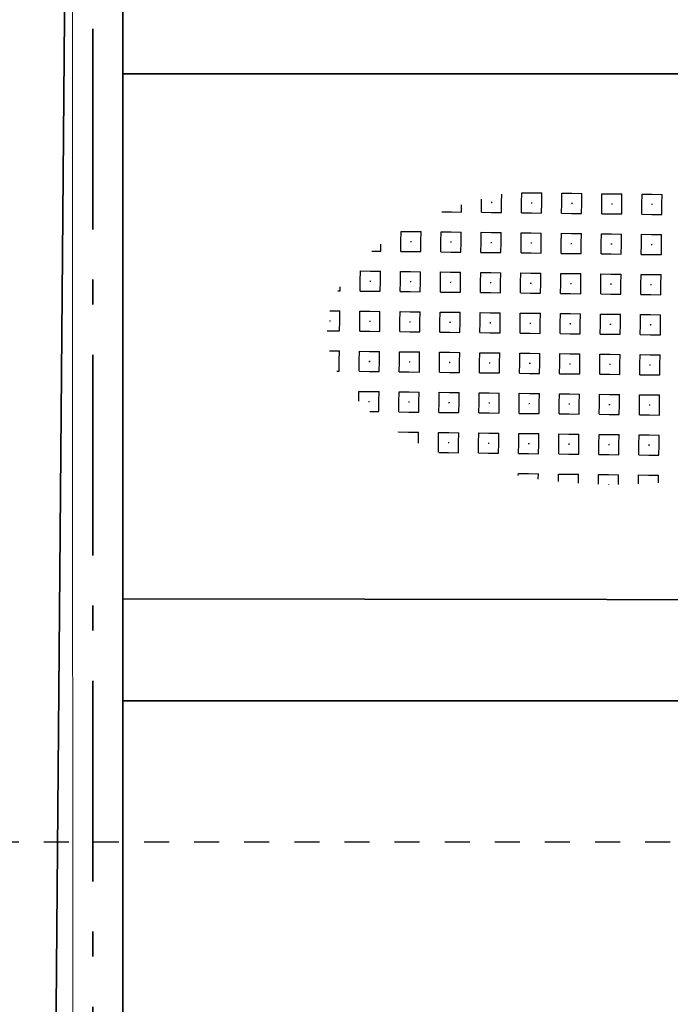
# Model space of a CAD drawing. Header units: metres. Extents: x 133 to 690, y 59 to 257.
# Tile 70 of 84: x 609.46 to 612.05, y 115.4 to 119.33. Entities that reach past the tile are written whole.
import ezdxf
from ezdxf.enums import TextEntityAlignment as Align

# ---------------------------------------------------------------- set-up
doc = ezdxf.new("R2010")
doc.units = ezdxf.units.M
doc.header["$LTSCALE"] = 0.05
doc.linetypes.add('VH-OPSLUITBAND_120X250', pattern=[26, 16, -4, 2, -4])
doc.linetypes.add('XX-DASHED', pattern=[2, 1, -1])
for name, color, linetype, lineweight in [('N-WE-GR-HAAG-G', 253, 'GR-HAAG1', 9), ('N-WE-IE-TERREINAFSCHEIDING_KUNSTMATIG_RASTERHEKWERK-G', 4, 'IE-TERREINAFSCHEIDING-KUNSTMATIG-OPEN', 35), ('N-WE-VH-KANTOPSLUITING_OPSLUITBAND_120X250-G', 150, 'VH-OPSLUITBAND_120X250', 35), ('N-WE-VH-KANTOPSLUITING_VOORKANTBAND_OB_120x250-G', 3, 'Continuous', 35), ('N-WE-VH-VERHARDING_GRASPLAAT-G', 70, 'Continuous', 35), ('N-WE-VH-VERHARDING_TEGEL_GRAS-S', 252, 'Continuous', 25), ('N-WE-VH-VERHARDING_TEGEL_GRAS_VAKMARKERING-G', 252, 'Continuous', 35), ('N-XX-AL-VERWIJZING-G', 7, 'Continuous', 13)]:
    doc.layers.add(name, color=color, linetype=linetype, lineweight=lineweight)
doc.styles.add('NLCS-ISO', font='NLCS-ISO.ttf')
doc.styles.add('ROMANS', font='romans.shx')
doc.linetypes.add('GR-HAAG1', pattern='A,6,[176,NLCS.SHX,S=0.125,R=0,X=0,Y=0],-2', length=8)
doc.linetypes.add('IE-TERREINAFSCHEIDING-KUNSTMATIG-OPEN', pattern='A,7,-1.5,[67,NLCS.SHX,S=0.75,R=0,X=0,Y=0],-1.5', length=10)

# ---------------------------------------------------------------- blocks, each defined once
blk = doc.blocks.new('SVH-GRASTEGEL_STIP-SO')
for p, q in [((-1.844, 2.624), (-1.844, 2.787)), ((-1.444, 2.824), (-1.244, 2.824)), ((-1.444, 2.624), (-1.444, 2.824)), ((-1.244, 2.824), (-1.044, 2.824)), ((-1.044, 2.624), (-1.044, 2.824)), ((-0.644, 2.824), (-0.444, 2.824)), ((-0.644, 2.624), (-0.644, 2.824)), ((-0.444, 2.824), (-0.244, 2.824)), ((-0.244, 2.624), (-0.244, 2.824)), ((0.156, 2.824), (0.356, 2.824)), ((0.156, 2.624), (0.156, 2.824)), ((0.356, 2.824), (0.556, 2.824)), ((0.556, 2.624), (0.556, 2.824)), ((0.956, 2.824), (1.156, 2.824)), ((0.956, 2.624), (0.956, 2.824)), ((1.156, 2.824), (1.356, 2.824)), ((1.356, 2.624), (1.356, 2.824)), ((-2.644, 2.424), (-2.644, 2.565)), ((-2.244, 2.624), (-2.244, 2.688)), ((-2.244, 2.424), (-2.244, 2.624)), ((-2.052, 2.624), (-2.044, 2.624)), ((-2.052, 2.624), (-2.044, 2.624)), ((-2.044, 2.632), (-2.044, 2.624)), ((-2.044, 2.632), (-2.044, 2.624)), ((-2.044, 2.624), (-2.044, 2.617)), ((-2.044, 2.624), (-2.037, 2.624)), ((-2.044, 2.624), (-2.044, 2.617)), ((-2.044, 2.624), (-2.037, 2.624)), ((-1.844, 2.424), (-1.844, 2.624)), ((-1.444, 2.424), (-1.444, 2.624)), ((-1.252, 2.624), (-1.244, 2.624)), ((-1.252, 2.624), (-1.244, 2.624)), ((-1.244, 2.632), (-1.244, 2.624)), ((-1.244, 2.632), (-1.244, 2.624)), ((-1.244, 2.624), (-1.244, 2.617)), ((-1.244, 2.624), (-1.237, 2.624)), ((-1.244, 2.624), (-1.244, 2.617)), ((-1.244, 2.624), (-1.237, 2.624)), ((-1.044, 2.424), (-1.044, 2.624)), ((-0.644, 2.424), (-0.644, 2.624)), ((-0.452, 2.624), (-0.444, 2.624)), ((-0.452, 2.624), (-0.444, 2.624)), ((-0.444, 2.632), (-0.444, 2.624)), ((-0.444, 2.632), (-0.444, 2.624)), ((-0.444, 2.624), (-0.444, 2.617)), ((-0.444, 2.624), (-0.437, 2.624)), ((-0.444, 2.624), (-0.444, 2.617)), ((-0.444, 2.624), (-0.437, 2.624)), ((-0.244, 2.424), (-0.244, 2.624)), ((0.156, 2.424), (0.156, 2.624)), ((0.348, 2.624), (0.356, 2.624)), ((0.348, 2.624), (0.356, 2.624)), ((0.356, 2.632), (0.356, 2.624)), ((0.356, 2.632), (0.356, 2.624)), ((0.356, 2.624), (0.356, 2.617)), ((0.356, 2.624), (0.363, 2.624)), ((0.356, 2.624), (0.356, 2.617)), ((0.356, 2.624), (0.363, 2.624)), ((0.556, 2.424), (0.556, 2.624)), ((0.956, 2.424), (0.956, 2.624)), ((1.148, 2.624), (1.156, 2.624)), ((1.148, 2.624), (1.156, 2.624)), ((1.156, 2.632), (1.156, 2.624)), ((1.156, 2.632), (1.156, 2.624)), ((1.156, 2.624), (1.156, 2.617)), ((1.156, 2.624), (1.163, 2.624)), ((1.156, 2.624), (1.156, 2.617)), ((1.156, 2.624), (1.163, 2.624)), ((1.356, 2.424), (1.356, 2.624)), ((-3.033, 2.424), (-2.844, 2.424)), ((-2.844, 2.424), (-2.644, 2.424)), ((-2.244, 2.424), (-2.044, 2.424)), ((-2.044, 2.424), (-1.844, 2.424)), ((-1.444, 2.424), (-1.244, 2.424)), ((-1.244, 2.424), (-1.044, 2.424)), ((-0.644, 2.424), (-0.444, 2.424)), ((-0.444, 2.424), (-0.244, 2.424)), ((0.156, 2.424), (0.356, 2.424)), ((0.356, 2.424), (0.556, 2.424)), ((0.956, 2.424), (1.156, 2.424)), ((1.156, 2.424), (1.356, 2.424)), ((-3.844, 2.024), (-3.644, 2.024)), ((-3.844, 1.824), (-3.844, 2.024)), ((-3.644, 2.024), (-3.444, 2.024)), ((-3.444, 1.824), (-3.444, 2.024)), ((-3.044, 2.024), (-2.844, 2.024)), ((-3.044, 1.824), (-3.044, 2.024)), ((-2.844, 2.024), (-2.644, 2.024)), ((-2.644, 1.824), (-2.644, 2.024)), ((-2.244, 2.024), (-2.044, 2.024)), ((-2.244, 1.824), (-2.244, 2.024)), ((-2.044, 2.024), (-1.844, 2.024)), ((-1.844, 1.824), (-1.844, 2.024)), ((-1.444, 2.024), (-1.244, 2.024)), ((-1.444, 1.824), (-1.444, 2.024)), ((-1.244, 2.024), (-1.044, 2.024)), ((-1.044, 1.824), (-1.044, 2.024)), ((-0.644, 2.024), (-0.444, 2.024)), ((-0.644, 1.824), (-0.644, 2.024)), ((-0.444, 2.024), (-0.244, 2.024)), ((-0.244, 1.824), (-0.244, 2.024)), ((0.156, 2.024), (0.356, 2.024)), ((0.156, 1.824), (0.156, 2.024)), ((0.356, 2.024), (0.556, 2.024)), ((0.556, 1.824), (0.556, 2.024)), ((0.956, 2.024), (1.156, 2.024)), ((0.956, 1.824), (0.956, 2.024)), ((1.156, 2.024), (1.356, 2.024)), ((1.356, 1.824), (1.356, 2.024)), ((-3.844, 1.624), (-3.844, 1.824)), ((-3.652, 1.824), (-3.644, 1.824)), ((-3.652, 1.824), (-3.644, 1.824)), ((-3.644, 1.832), (-3.644, 1.824)), ((-3.644, 1.832), (-3.644, 1.824)), ((-3.644, 1.824), (-3.644, 1.817)), ((-3.644, 1.824), (-3.637, 1.824)), ((-3.644, 1.824), (-3.644, 1.817)), ((-3.644, 1.824), (-3.637, 1.824)), ((-3.444, 1.624), (-3.444, 1.824)), ((-3.044, 1.624), (-3.044, 1.824)), ((-2.852, 1.824), (-2.844, 1.824)), ((-2.852, 1.824), (-2.844, 1.824)), ((-2.844, 1.832), (-2.844, 1.824)), ((-2.844, 1.832), (-2.844, 1.824)), ((-2.844, 1.824), (-2.844, 1.817)), ((-2.844, 1.824), (-2.837, 1.824)), ((-2.844, 1.824), (-2.844, 1.817)), ((-2.844, 1.824), (-2.837, 1.824)), ((-2.644, 1.624), (-2.644, 1.824)), ((-2.244, 1.624), (-2.244, 1.824)), ((-2.052, 1.824), (-2.044, 1.824)), ((-2.052, 1.824), (-2.044, 1.824)), ((-2.044, 1.832), (-2.044, 1.824)), ((-2.044, 1.832), (-2.044, 1.824)), ((-2.044, 1.824), (-2.044, 1.817)), ((-2.044, 1.824), (-2.037, 1.824)), ((-2.044, 1.824), (-2.044, 1.817)), ((-2.044, 1.824), (-2.037, 1.824)), ((-1.844, 1.624), (-1.844, 1.824)), ((-1.444, 1.624), (-1.444, 1.824)), ((-1.252, 1.824), (-1.244, 1.824)), ((-1.252, 1.824), (-1.244, 1.824)), ((-1.244, 1.832), (-1.244, 1.824)), ((-1.244, 1.832), (-1.244, 1.824)), ((-1.244, 1.824), (-1.244, 1.817)), ((-1.244, 1.824), (-1.237, 1.824)), ((-1.244, 1.824), (-1.244, 1.817)), ((-1.244, 1.824), (-1.237, 1.824)), ((-1.044, 1.624), (-1.044, 1.824)), ((-0.644, 1.624), (-0.644, 1.824)), ((-0.452, 1.824), (-0.444, 1.824)), ((-0.452, 1.824), (-0.444, 1.824)), ((-0.444, 1.832), (-0.444, 1.824)), ((-0.444, 1.832), (-0.444, 1.824)), ((-0.444, 1.824), (-0.444, 1.817)), ((-0.444, 1.824), (-0.437, 1.824)), ((-0.444, 1.824), (-0.444, 1.817)), ((-0.444, 1.824), (-0.437, 1.824)), ((-0.244, 1.624), (-0.244, 1.824)), ((0.156, 1.624), (0.156, 1.824)), ((0.348, 1.824), (0.356, 1.824)), ((0.348, 1.824), (0.356, 1.824)), ((0.356, 1.832), (0.356, 1.824)), ((0.356, 1.832), (0.356, 1.824)), ((0.356, 1.824), (0.356, 1.817)), ((0.356, 1.824), (0.363, 1.824)), ((0.356, 1.824), (0.356, 1.817)), ((0.356, 1.824), (0.363, 1.824)), ((0.556, 1.624), (0.556, 1.824)), ((0.956, 1.624), (0.956, 1.824)), ((1.148, 1.824), (1.156, 1.824)), ((1.148, 1.824), (1.156, 1.824)), ((1.156, 1.832), (1.156, 1.824)), ((1.156, 1.832), (1.156, 1.824)), ((1.156, 1.824), (1.156, 1.817)), ((1.156, 1.824), (1.163, 1.824)), ((1.156, 1.824), (1.156, 1.817)), ((1.156, 1.824), (1.163, 1.824)), ((1.356, 1.624), (1.356, 1.824)), ((-4.423, 1.624), (-4.244, 1.624)), ((-4.244, 1.624), (-4.244, 1.766)), ((-3.844, 1.624), (-3.644, 1.624)), ((-3.644, 1.624), (-3.444, 1.624)), ((-3.044, 1.624), (-2.844, 1.624)), ((-2.844, 1.624), (-2.644, 1.624)), ((-2.244, 1.624), (-2.044, 1.624)), ((-2.044, 1.624), (-1.844, 1.624)), ((-1.444, 1.624), (-1.244, 1.624)), ((-1.244, 1.624), (-1.044, 1.624)), ((-0.644, 1.624), (-0.444, 1.624)), ((-0.444, 1.624), (-0.244, 1.624)), ((0.156, 1.624), (0.356, 1.624)), ((0.356, 1.624), (0.556, 1.624)), ((0.956, 1.624), (1.156, 1.624)), ((1.156, 1.624), (1.356, 1.624)), ((-4.644, 1.224), (-4.444, 1.224)), ((-4.644, 1.024), (-4.644, 1.224)), ((-4.444, 1.224), (-4.244, 1.224)), ((-4.244, 1.024), (-4.244, 1.224)), ((-3.844, 1.224), (-3.644, 1.224)), ((-3.844, 1.024), (-3.844, 1.224)), ((-3.644, 1.224), (-3.444, 1.224)), ((-3.444, 1.024), (-3.444, 1.224)), ((-3.044, 1.224), (-2.844, 1.224)), ((-3.044, 1.024), (-3.044, 1.224)), ((-2.844, 1.224), (-2.644, 1.224)), ((-2.644, 1.024), (-2.644, 1.224)), ((-2.244, 1.224), (-2.044, 1.224)), ((-2.244, 1.024), (-2.244, 1.224)), ((-2.044, 1.224), (-1.844, 1.224)), ((-1.844, 1.024), (-1.844, 1.224)), ((-1.444, 1.224), (-1.244, 1.224)), ((-1.444, 1.024), (-1.444, 1.224)), ((-1.244, 1.224), (-1.044, 1.224)), ((-1.044, 1.024), (-1.044, 1.224)), ((-0.644, 1.224), (-0.444, 1.224)), ((-0.644, 1.024), (-0.644, 1.224)), ((-0.444, 1.224), (-0.244, 1.224)), ((-0.244, 1.024), (-0.244, 1.224)), ((0.156, 1.224), (0.356, 1.224)), ((0.156, 1.024), (0.156, 1.224)), ((0.356, 1.224), (0.556, 1.224)), ((0.556, 1.024), (0.556, 1.224)), ((0.956, 1.224), (1.156, 1.224)), ((0.956, 1.024), (0.956, 1.224)), ((1.156, 1.224), (1.356, 1.224)), ((1.356, 1.024), (1.356, 1.224)), ((-4.644, 0.824), (-4.644, 1.024)), ((-4.452, 1.024), (-4.444, 1.024)), ((-4.452, 1.024), (-4.444, 1.024)), ((-4.444, 1.032), (-4.444, 1.024)), ((-4.444, 1.032), (-4.444, 1.024)), ((-4.444, 1.024), (-4.444, 1.017)), ((-4.444, 1.024), (-4.437, 1.024)), ((-4.444, 1.024), (-4.444, 1.017)), ((-4.444, 1.024), (-4.437, 1.024)), ((-4.244, 0.824), (-4.244, 1.024)), ((-3.844, 0.824), (-3.844, 1.024)), ((-3.652, 1.024), (-3.644, 1.024)), ((-3.652, 1.024), (-3.644, 1.024)), ((-3.644, 1.032), (-3.644, 1.024)), ((-3.644, 1.032), (-3.644, 1.024)), ((-3.644, 1.024), (-3.644, 1.017)), ((-3.644, 1.024), (-3.637, 1.024)), ((-3.644, 1.024), (-3.644, 1.017)), ((-3.644, 1.024), (-3.637, 1.024)), ((-3.444, 0.824), (-3.444, 1.024)), ((-3.044, 0.824), (-3.044, 1.024)), ((-2.852, 1.024), (-2.844, 1.024)), ((-2.852, 1.024), (-2.844, 1.024)), ((-2.844, 1.032), (-2.844, 1.024)), ((-2.844, 1.032), (-2.844, 1.024)), ((-2.844, 1.024), (-2.844, 1.017)), ((-2.844, 1.024), (-2.837, 1.024)), ((-2.844, 1.024), (-2.844, 1.017)), ((-2.844, 1.024), (-2.837, 1.024)), ((-2.644, 0.824), (-2.644, 1.024)), ((-2.244, 0.824), (-2.244, 1.024)), ((-2.052, 1.024), (-2.044, 1.024)), ((-2.052, 1.024), (-2.044, 1.024)), ((-2.044, 1.032), (-2.044, 1.024)), ((-2.044, 1.032), (-2.044, 1.024)), ((-2.044, 1.024), (-2.044, 1.017)), ((-2.044, 1.024), (-2.037, 1.024)), ((-2.044, 1.024), (-2.044, 1.017)), ((-2.044, 1.024), (-2.037, 1.024)), ((-1.844, 0.824), (-1.844, 1.024)), ((-1.444, 0.824), (-1.444, 1.024)), ((-1.252, 1.024), (-1.244, 1.024)), ((-1.252, 1.024), (-1.244, 1.024)), ((-1.244, 1.032), (-1.244, 1.024)), ((-1.244, 1.032), (-1.244, 1.024)), ((-1.244, 1.024), (-1.244, 1.017)), ((-1.244, 1.024), (-1.237, 1.024)), ((-1.244, 1.024), (-1.244, 1.017)), ((-1.244, 1.024), (-1.237, 1.024)), ((-1.044, 0.824), (-1.044, 1.024)), ((-0.644, 0.824), (-0.644, 1.024)), ((-0.452, 1.024), (-0.444, 1.024)), ((-0.452, 1.024), (-0.444, 1.024)), ((-0.444, 1.032), (-0.444, 1.024)), ((-0.444, 1.032), (-0.444, 1.024)), ((-0.444, 1.024), (-0.444, 1.017)), ((-0.444, 1.024), (-0.437, 1.024)), ((-0.444, 1.024), (-0.444, 1.017)), ((-0.444, 1.024), (-0.437, 1.024)), ((-0.244, 0.824), (-0.244, 1.024)), ((0.156, 0.824), (0.156, 1.024)), ((0.348, 1.024), (0.356, 1.024)), ((0.348, 1.024), (0.356, 1.024)), ((0.356, 1.032), (0.356, 1.024)), ((0.356, 1.032), (0.356, 1.024)), ((0.356, 1.024), (0.356, 1.017)), ((0.356, 1.024), (0.363, 1.024)), ((0.356, 1.024), (0.356, 1.017)), ((0.356, 1.024), (0.363, 1.024)), ((0.556, 0.824), (0.556, 1.024)), ((0.956, 0.824), (0.956, 1.024)), ((1.148, 1.024), (1.156, 1.024)), ((1.148, 1.024), (1.156, 1.024)), ((1.156, 1.032), (1.156, 1.024)), ((1.156, 1.032), (1.156, 1.024)), ((1.156, 1.024), (1.156, 1.017)), ((1.156, 1.024), (1.163, 1.024)), ((1.156, 1.024), (1.156, 1.017)), ((1.156, 1.024), (1.163, 1.024)), ((1.356, 0.824), (1.356, 1.024)), ((-5.089, 0.824), (-5.044, 0.824)), ((-5.044, 0.824), (-5.044, 0.906)), ((-4.644, 0.824), (-4.444, 0.824)), ((-4.444, 0.824), (-4.244, 0.824)), ((-3.844, 0.824), (-3.644, 0.824)), ((-3.644, 0.824), (-3.444, 0.824)), ((-3.044, 0.824), (-2.844, 0.824)), ((-2.844, 0.824), (-2.644, 0.824)), ((-2.244, 0.824), (-2.044, 0.824)), ((-2.044, 0.824), (-1.844, 0.824)), ((-1.444, 0.824), (-1.244, 0.824)), ((-1.244, 0.824), (-1.044, 0.824)), ((-0.644, 0.824), (-0.444, 0.824)), ((-0.444, 0.824), (-0.244, 0.824)), ((0.156, 0.824), (0.356, 0.824)), ((0.356, 0.824), (0.556, 0.824)), ((0.956, 0.824), (1.156, 0.824)), ((1.156, 0.824), (1.356, 0.824)), ((-5.243, 0.424), (-5.044, 0.424)), ((-5.044, 0.224), (-5.044, 0.424)), ((-4.644, 0.424), (-4.444, 0.424)), ((-4.644, 0.224), (-4.644, 0.424)), ((-4.444, 0.424), (-4.244, 0.424)), ((-4.244, 0.224), (-4.244, 0.424)), ((-3.844, 0.424), (-3.644, 0.424)), ((-3.844, 0.224), (-3.844, 0.424)), ((-3.644, 0.424), (-3.444, 0.424)), ((-3.444, 0.224), (-3.444, 0.424)), ((-3.044, 0.424), (-2.844, 0.424)), ((-3.044, 0.224), (-3.044, 0.424)), ((-2.844, 0.424), (-2.644, 0.424)), ((-2.644, 0.224), (-2.644, 0.424)), ((-2.244, 0.424), (-2.044, 0.424)), ((-2.244, 0.224), (-2.244, 0.424)), ((-2.044, 0.424), (-1.844, 0.424)), ((-1.844, 0.224), (-1.844, 0.424)), ((-1.444, 0.424), (-1.244, 0.424)), ((-1.444, 0.224), (-1.444, 0.424)), ((-1.244, 0.424), (-1.044, 0.424)), ((-1.044, 0.224), (-1.044, 0.424)), ((-0.644, 0.424), (-0.444, 0.424)), ((-0.644, 0.224), (-0.644, 0.424)), ((-0.444, 0.424), (-0.244, 0.424)), ((-0.244, 0.224), (-0.244, 0.424)), ((0.156, 0.424), (0.356, 0.424)), ((0.156, 0.224), (0.156, 0.424)), ((0.356, 0.424), (0.556, 0.424)), ((0.556, 0.224), (0.556, 0.424)), ((0.956, 0.424), (1.156, 0.424)), ((0.956, 0.224), (0.956, 0.424)), ((1.156, 0.424), (1.356, 0.424)), ((1.356, 0.224), (1.356, 0.424)), ((-5.252, 0.224), (-5.244, 0.224)), ((-5.252, 0.224), (-5.244, 0.224)), ((-5.244, 0.232), (-5.244, 0.224)), ((-5.244, 0.232), (-5.244, 0.224)), ((-5.244, 0.224), (-5.244, 0.217)), ((-5.244, 0.224), (-5.237, 0.224)), ((-5.244, 0.224), (-5.244, 0.217)), ((-5.244, 0.224), (-5.237, 0.224)), ((-5.044, 0.024), (-5.044, 0.224)), ((-4.644, 0.024), (-4.644, 0.224)), ((-4.452, 0.224), (-4.444, 0.224)), ((-4.452, 0.224), (-4.444, 0.224)), ((-4.444, 0.232), (-4.444, 0.224)), ((-4.444, 0.232), (-4.444, 0.224)), ((-4.444, 0.224), (-4.444, 0.217)), ((-4.444, 0.224), (-4.437, 0.224)), ((-4.444, 0.224), (-4.444, 0.217)), ((-4.444, 0.224), (-4.437, 0.224)), ((-4.244, 0.024), (-4.244, 0.224)), ((-3.844, 0.024), (-3.844, 0.224)), ((-3.652, 0.224), (-3.644, 0.224)), ((-3.652, 0.224), (-3.644, 0.224)), ((-3.644, 0.232), (-3.644, 0.224)), ((-3.644, 0.232), (-3.644, 0.224)), ((-3.644, 0.224), (-3.644, 0.217)), ((-3.644, 0.224), (-3.637, 0.224)), ((-3.644, 0.224), (-3.644, 0.217)), ((-3.644, 0.224), (-3.637, 0.224)), ((-3.444, 0.024), (-3.444, 0.224)), ((-3.044, 0.024), (-3.044, 0.224)), ((-2.852, 0.224), (-2.844, 0.224)), ((-2.852, 0.224), (-2.844, 0.224)), ((-2.844, 0.232), (-2.844, 0.224)), ((-2.844, 0.232), (-2.844, 0.224)), ((-2.844, 0.224), (-2.844, 0.217)), ((-2.844, 0.224), (-2.837, 0.224)), ((-2.844, 0.224), (-2.844, 0.217)), ((-2.844, 0.224), (-2.837, 0.224)), ((-2.644, 0.024), (-2.644, 0.224)), ((-2.244, 0.024), (-2.244, 0.224)), ((-2.052, 0.224), (-2.044, 0.224)), ((-2.052, 0.224), (-2.044, 0.224)), ((-2.044, 0.232), (-2.044, 0.224)), ((-2.044, 0.232), (-2.044, 0.224)), ((-2.044, 0.224), (-2.044, 0.217)), ((-2.044, 0.224), (-2.037, 0.224)), ((-2.044, 0.224), (-2.044, 0.217)), ((-2.044, 0.224), (-2.037, 0.224)), ((-1.844, 0.024), (-1.844, 0.224)), ((-1.444, 0.024), (-1.444, 0.224)), ((-1.252, 0.224), (-1.244, 0.224)), ((-1.252, 0.224), (-1.244, 0.224)), ((-1.244, 0.232), (-1.244, 0.224)), ((-1.244, 0.232), (-1.244, 0.224)), ((-1.244, 0.224), (-1.244, 0.217)), ((-1.244, 0.224), (-1.237, 0.224)), ((-1.244, 0.224), (-1.244, 0.217)), ((-1.244, 0.224), (-1.237, 0.224)), ((-1.044, 0.024), (-1.044, 0.224)), ((-0.644, 0.024), (-0.644, 0.224)), ((-0.452, 0.224), (-0.444, 0.224)), ((-0.452, 0.224), (-0.444, 0.224)), ((-0.444, 0.232), (-0.444, 0.224)), ((-0.444, 0.232), (-0.444, 0.224)), ((-0.444, 0.224), (-0.444, 0.217)), ((-0.444, 0.224), (-0.437, 0.224)), ((-0.444, 0.224), (-0.444, 0.217)), ((-0.444, 0.224), (-0.437, 0.224)), ((-0.244, 0.024), (-0.244, 0.224)), ((0.156, 0.024), (0.156, 0.224)), ((0.348, 0.224), (0.356, 0.224)), ((0.348, 0.224), (0.356, 0.224)), ((0.356, 0.232), (0.356, 0.224)), ((0.356, 0.232), (0.356, 0.224)), ((0.356, 0.224), (0.356, 0.217)), ((0.356, 0.224), (0.363, 0.224)), ((0.356, 0.224), (0.356, 0.217)), ((0.356, 0.224), (0.363, 0.224)), ((0.556, 0.024), (0.556, 0.224)), ((0.956, 0.024), (0.956, 0.224)), ((1.148, 0.224), (1.156, 0.224)), ((1.148, 0.224), (1.156, 0.224)), ((1.156, 0.232), (1.156, 0.224)), ((1.156, 0.232), (1.156, 0.224)), ((1.156, 0.224), (1.156, 0.217)), ((1.156, 0.224), (1.163, 0.224)), ((1.156, 0.224), (1.156, 0.217)), ((1.156, 0.224), (1.163, 0.224)), ((1.356, 0.024), (1.356, 0.224)), ((-5.294, 0.024), (-5.244, 0.024)), ((-5.244, 0.024), (-5.044, 0.024)), ((-4.644, 0.024), (-4.444, 0.024)), ((-4.444, 0.024), (-4.244, 0.024)), ((-3.844, 0.024), (-3.644, 0.024)), ((-3.644, 0.024), (-3.444, 0.024)), ((-3.044, 0.024), (-2.844, 0.024)), ((-2.844, 0.024), (-2.644, 0.024)), ((-2.244, 0.024), (-2.044, 0.024)), ((-2.044, 0.024), (-1.844, 0.024)), ((-1.444, 0.024), (-1.244, 0.024)), ((-1.244, 0.024), (-1.044, 0.024)), ((-0.644, 0.024), (-0.444, 0.024)), ((-0.444, 0.024), (-0.244, 0.024)), ((0.156, 0.024), (0.356, 0.024)), ((0.356, 0.024), (0.556, 0.024)), ((0.956, 0.024), (1.156, 0.024)), ((1.156, 0.024), (1.356, 0.024)), ((-5.243, -0.376), (-5.044, -0.376)), ((-5.044, -0.576), (-5.044, -0.376)), ((-4.644, -0.376), (-4.444, -0.376)), ((-4.644, -0.576), (-4.644, -0.376)), ((-4.444, -0.376), (-4.244, -0.376)), ((-4.244, -0.576), (-4.244, -0.376)), ((-3.844, -0.376), (-3.644, -0.376)), ((-3.844, -0.576), (-3.844, -0.376)), ((-3.644, -0.376), (-3.444, -0.376)), ((-3.444, -0.576), (-3.444, -0.376)), ((-3.044, -0.376), (-2.844, -0.376)), ((-3.044, -0.576), (-3.044, -0.376)), ((-2.844, -0.376), (-2.644, -0.376)), ((-2.644, -0.576), (-2.644, -0.376)), ((-2.244, -0.376), (-2.044, -0.376)), ((-2.244, -0.576), (-2.244, -0.376)), ((-2.044, -0.376), (-1.844, -0.376)), ((-1.844, -0.576), (-1.844, -0.376)), ((-1.444, -0.376), (-1.244, -0.376)), ((-1.444, -0.576), (-1.444, -0.376)), ((-1.244, -0.376), (-1.044, -0.376)), ((-1.044, -0.576), (-1.044, -0.376)), ((-0.644, -0.376), (-0.444, -0.376)), ((-0.644, -0.576), (-0.644, -0.376)), ((-0.444, -0.376), (-0.244, -0.376)), ((-0.244, -0.576), (-0.244, -0.376)), ((0.156, -0.376), (0.356, -0.376)), ((0.156, -0.576), (0.156, -0.376)), ((0.356, -0.376), (0.556, -0.376)), ((0.556, -0.576), (0.556, -0.376)), ((0.956, -0.376), (1.156, -0.376)), ((0.956, -0.576), (0.956, -0.376)), ((1.156, -0.376), (1.356, -0.376)), ((1.356, -0.576), (1.356, -0.376)), ((-5.044, -0.776), (-5.044, -0.576)), ((-4.644, -0.776), (-4.644, -0.576)), ((-4.452, -0.576), (-4.444, -0.576)), ((-4.452, -0.576), (-4.444, -0.576)), ((-4.444, -0.568), (-4.444, -0.576)), ((-4.444, -0.568), (-4.444, -0.576)), ((-4.444, -0.576), (-4.444, -0.583)), ((-4.444, -0.576), (-4.437, -0.576)), ((-4.444, -0.576), (-4.444, -0.583)), ((-4.444, -0.576), (-4.437, -0.576)), ((-4.244, -0.776), (-4.244, -0.576)), ((-3.844, -0.776), (-3.844, -0.576)), ((-3.652, -0.576), (-3.644, -0.576)), ((-3.652, -0.576), (-3.644, -0.576)), ((-3.644, -0.568), (-3.644, -0.576)), ((-3.644, -0.568), (-3.644, -0.576)), ((-3.644, -0.576), (-3.644, -0.583)), ((-3.644, -0.576), (-3.637, -0.576)), ((-3.644, -0.576), (-3.644, -0.583)), ((-3.644, -0.576), (-3.637, -0.576)), ((-3.444, -0.776), (-3.444, -0.576)), ((-3.044, -0.776), (-3.044, -0.576)), ((-2.852, -0.576), (-2.844, -0.576)), ((-2.852, -0.576), (-2.844, -0.576)), ((-2.844, -0.568), (-2.844, -0.576)), ((-2.844, -0.568), (-2.844, -0.576)), ((-2.844, -0.576), (-2.844, -0.583)), ((-2.844, -0.576), (-2.837, -0.576)), ((-2.844, -0.576), (-2.844, -0.583)), ((-2.844, -0.576), (-2.837, -0.576)), ((-2.644, -0.776), (-2.644, -0.576)), ((-2.244, -0.776), (-2.244, -0.576)), ((-2.052, -0.576), (-2.044, -0.576)), ((-2.052, -0.576), (-2.044, -0.576)), ((-2.044, -0.568), (-2.044, -0.576)), ((-2.044, -0.568), (-2.044, -0.576)), ((-2.044, -0.576), (-2.044, -0.583)), ((-2.044, -0.576), (-2.037, -0.576)), ((-2.044, -0.576), (-2.044, -0.583)), ((-2.044, -0.576), (-2.037, -0.576)), ((-1.844, -0.776), (-1.844, -0.576)), ((-1.444, -0.776), (-1.444, -0.576)), ((-1.252, -0.576), (-1.244, -0.576)), ((-1.252, -0.576), (-1.244, -0.576)), ((-1.244, -0.568), (-1.244, -0.576)), ((-1.244, -0.568), (-1.244, -0.576)), ((-1.244, -0.576), (-1.244, -0.583)), ((-1.244, -0.576), (-1.237, -0.576)), ((-1.244, -0.576), (-1.244, -0.583)), ((-1.244, -0.576), (-1.237, -0.576)), ((-1.044, -0.776), (-1.044, -0.576)), ((-0.644, -0.776), (-0.644, -0.576)), ((-0.452, -0.576), (-0.444, -0.576)), ((-0.452, -0.576), (-0.444, -0.576)), ((-0.444, -0.568), (-0.444, -0.576)), ((-0.444, -0.568), (-0.444, -0.576)), ((-0.444, -0.576), (-0.444, -0.583)), ((-0.444, -0.576), (-0.437, -0.576)), ((-0.444, -0.576), (-0.444, -0.583)), ((-0.444, -0.576), (-0.437, -0.576)), ((-0.244, -0.776), (-0.244, -0.576)), ((0.156, -0.776), (0.156, -0.576)), ((0.348, -0.576), (0.356, -0.576)), ((0.348, -0.576), (0.356, -0.576)), ((0.356, -0.568), (0.356, -0.576)), ((0.356, -0.568), (0.356, -0.576)), ((0.356, -0.576), (0.356, -0.583)), ((0.356, -0.576), (0.363, -0.576)), ((0.356, -0.576), (0.356, -0.583)), ((0.356, -0.576), (0.363, -0.576)), ((0.556, -0.776), (0.556, -0.576)), ((0.956, -0.776), (0.956, -0.576)), ((1.148, -0.576), (1.156, -0.576)), ((1.148, -0.576), (1.156, -0.576)), ((1.156, -0.568), (1.156, -0.576)), ((1.156, -0.568), (1.156, -0.576)), ((1.156, -0.576), (1.156, -0.583)), ((1.156, -0.576), (1.163, -0.576)), ((1.156, -0.576), (1.156, -0.583)), ((1.156, -0.576), (1.163, -0.576)), ((1.356, -0.776), (1.356, -0.576)), ((-5.089, -0.776), (-5.044, -0.776)), ((-4.644, -0.776), (-4.444, -0.776)), ((-4.444, -0.776), (-4.244, -0.776)), ((-3.844, -0.776), (-3.644, -0.776)), ((-3.644, -0.776), (-3.444, -0.776)), ((-3.044, -0.776), (-2.844, -0.776)), ((-2.844, -0.776), (-2.644, -0.776)), ((-2.244, -0.776), (-2.044, -0.776)), ((-2.044, -0.776), (-1.844, -0.776)), ((-1.444, -0.776), (-1.244, -0.776)), ((-1.244, -0.776), (-1.044, -0.776)), ((-0.644, -0.776), (-0.444, -0.776)), ((-0.444, -0.776), (-0.244, -0.776)), ((0.156, -0.776), (0.356, -0.776)), ((0.356, -0.776), (0.556, -0.776)), ((0.956, -0.776), (1.156, -0.776)), ((1.156, -0.776), (1.356, -0.776)), ((-4.644, -1.176), (-4.444, -1.176)), ((-4.644, -1.372), (-4.644, -1.176)), ((-4.444, -1.176), (-4.244, -1.176)), ((-4.244, -1.376), (-4.244, -1.176)), ((-3.844, -1.176), (-3.644, -1.176)), ((-3.844, -1.376), (-3.844, -1.176)), ((-3.644, -1.176), (-3.444, -1.176)), ((-3.444, -1.376), (-3.444, -1.176)), ((-3.044, -1.176), (-2.844, -1.176)), ((-3.044, -1.376), (-3.044, -1.176)), ((-2.844, -1.176), (-2.644, -1.176)), ((-2.644, -1.376), (-2.644, -1.176)), ((-2.244, -1.176), (-2.044, -1.176)), ((-2.244, -1.376), (-2.244, -1.176)), ((-2.044, -1.176), (-1.844, -1.176)), ((-1.844, -1.376), (-1.844, -1.176)), ((-1.444, -1.176), (-1.244, -1.176)), ((-1.444, -1.376), (-1.444, -1.176)), ((-1.244, -1.176), (-1.044, -1.176)), ((-1.044, -1.376), (-1.044, -1.176)), ((-0.644, -1.176), (-0.444, -1.176)), ((-0.644, -1.376), (-0.644, -1.176)), ((-0.444, -1.176), (-0.244, -1.176)), ((-0.244, -1.376), (-0.244, -1.176)), ((0.156, -1.176), (0.356, -1.176)), ((0.156, -1.376), (0.156, -1.176)), ((0.356, -1.176), (0.556, -1.176)), ((0.556, -1.376), (0.556, -1.176)), ((0.956, -1.176), (1.156, -1.176)), ((0.956, -1.376), (0.956, -1.176)), ((1.156, -1.176), (1.356, -1.176)), ((1.356, -1.376), (1.356, -1.176)), ((-4.444, -1.368), (-4.444, -1.376)), ((-4.444, -1.368), (-4.444, -1.376)), ((-3.644, -1.368), (-3.644, -1.376)), ((-3.644, -1.368), (-3.644, -1.376)), ((-2.844, -1.368), (-2.844, -1.376)), ((-2.844, -1.368), (-2.844, -1.376)), ((-2.044, -1.368), (-2.044, -1.376)), ((-2.044, -1.368), (-2.044, -1.376)), ((-1.244, -1.368), (-1.244, -1.376)), ((-1.244, -1.368), (-1.244, -1.376)), ((-0.444, -1.368), (-0.444, -1.376)), ((-0.444, -1.368), (-0.444, -1.376)), ((0.356, -1.368), (0.356, -1.376)), ((0.356, -1.368), (0.356, -1.376)), ((1.156, -1.368), (1.156, -1.376)), ((1.156, -1.368), (1.156, -1.376)), ((-4.452, -1.376), (-4.444, -1.376)), ((-4.452, -1.376), (-4.444, -1.376)), ((-4.444, -1.376), (-4.444, -1.383)), ((-4.444, -1.376), (-4.437, -1.376)), ((-4.444, -1.376), (-4.444, -1.383)), ((-4.444, -1.376), (-4.437, -1.376)), ((-4.244, -1.576), (-4.244, -1.376)), ((-3.844, -1.576), (-3.844, -1.376)), ((-3.652, -1.376), (-3.644, -1.376)), ((-3.652, -1.376), (-3.644, -1.376)), ((-3.644, -1.376), (-3.644, -1.383)), ((-3.644, -1.376), (-3.637, -1.376)), ((-3.644, -1.376), (-3.644, -1.383)), ((-3.644, -1.376), (-3.637, -1.376)), ((-3.444, -1.576), (-3.444, -1.376)), ((-3.044, -1.576), (-3.044, -1.376)), ((-2.852, -1.376), (-2.844, -1.376)), ((-2.852, -1.376), (-2.844, -1.376)), ((-2.844, -1.376), (-2.844, -1.383)), ((-2.844, -1.376), (-2.837, -1.376)), ((-2.844, -1.376), (-2.844, -1.383)), ((-2.844, -1.376), (-2.837, -1.376)), ((-2.644, -1.576), (-2.644, -1.376)), ((-2.244, -1.576), (-2.244, -1.376)), ((-2.052, -1.376), (-2.044, -1.376)), ((-2.052, -1.376), (-2.044, -1.376)), ((-2.044, -1.376), (-2.044, -1.383)), ((-2.044, -1.376), (-2.037, -1.376)), ((-2.044, -1.376), (-2.044, -1.383)), ((-2.044, -1.376), (-2.037, -1.376)), ((-1.844, -1.576), (-1.844, -1.376)), ((-1.444, -1.576), (-1.444, -1.376)), ((-1.252, -1.376), (-1.244, -1.376)), ((-1.252, -1.376), (-1.244, -1.376)), ((-1.244, -1.376), (-1.244, -1.383)), ((-1.244, -1.376), (-1.237, -1.376)), ((-1.244, -1.376), (-1.244, -1.383)), ((-1.244, -1.376), (-1.237, -1.376)), ((-1.044, -1.576), (-1.044, -1.376)), ((-0.644, -1.576), (-0.644, -1.376)), ((-0.452, -1.376), (-0.444, -1.376)), ((-0.452, -1.376), (-0.444, -1.376)), ((-0.444, -1.376), (-0.444, -1.383)), ((-0.444, -1.376), (-0.437, -1.376)), ((-0.444, -1.376), (-0.444, -1.383)), ((-0.444, -1.376), (-0.437, -1.376)), ((-0.244, -1.576), (-0.244, -1.376)), ((0.156, -1.576), (0.156, -1.376)), ((0.348, -1.376), (0.356, -1.376)), ((0.348, -1.376), (0.356, -1.376)), ((0.356, -1.376), (0.356, -1.383)), ((0.356, -1.376), (0.363, -1.376)), ((0.356, -1.376), (0.356, -1.383)), ((0.356, -1.376), (0.363, -1.376)), ((0.556, -1.576), (0.556, -1.376)), ((0.956, -1.576), (0.956, -1.376)), ((1.148, -1.376), (1.156, -1.376)), ((1.148, -1.376), (1.156, -1.376)), ((1.156, -1.376), (1.156, -1.383)), ((1.156, -1.376), (1.163, -1.376)), ((1.156, -1.376), (1.156, -1.383)), ((1.156, -1.376), (1.163, -1.376)), ((1.356, -1.576), (1.356, -1.376)), ((-4.423, -1.576), (-4.244, -1.576)), ((-3.844, -1.576), (-3.644, -1.576)), ((-3.644, -1.576), (-3.444, -1.576)), ((-3.044, -1.576), (-2.844, -1.576)), ((-2.844, -1.576), (-2.644, -1.576)), ((-2.244, -1.576), (-2.044, -1.576)), ((-2.044, -1.576), (-1.844, -1.576)), ((-1.444, -1.576), (-1.244, -1.576)), ((-1.244, -1.576), (-1.044, -1.576)), ((-0.644, -1.576), (-0.444, -1.576)), ((-0.444, -1.576), (-0.244, -1.576)), ((0.156, -1.576), (0.356, -1.576)), ((0.356, -1.576), (0.556, -1.576)), ((0.956, -1.576), (1.156, -1.576)), ((1.156, -1.576), (1.356, -1.576)), ((-3.844, -1.976), (-3.644, -1.976)), ((-3.844, -1.981), (-3.844, -1.976)), ((-3.644, -1.976), (-3.444, -1.976)), ((-3.444, -2.176), (-3.444, -1.976)), ((-3.044, -1.976), (-2.844, -1.976)), ((-3.044, -2.176), (-3.044, -1.976)), ((-2.844, -1.976), (-2.644, -1.976)), ((-2.644, -2.176), (-2.644, -1.976)), ((-2.244, -1.976), (-2.044, -1.976)), ((-2.244, -2.176), (-2.244, -1.976)), ((-2.044, -1.976), (-1.844, -1.976)), ((-1.844, -2.176), (-1.844, -1.976)), ((-1.444, -1.976), (-1.244, -1.976)), ((-1.444, -2.176), (-1.444, -1.976)), ((-1.244, -1.976), (-1.044, -1.976)), ((-1.044, -2.176), (-1.044, -1.976)), ((-0.644, -1.976), (-0.444, -1.976)), ((-0.644, -2.176), (-0.644, -1.976)), ((-0.444, -1.976), (-0.244, -1.976)), ((-0.244, -2.176), (-0.244, -1.976)), ((0.156, -1.976), (0.356, -1.976)), ((0.156, -2.176), (0.156, -1.976)), ((0.356, -1.976), (0.556, -1.976)), ((0.556, -2.176), (0.556, -1.976)), ((0.956, -1.976), (1.156, -1.976)), ((0.956, -2.176), (0.956, -1.976)), ((1.156, -1.976), (1.356, -1.976)), ((1.356, -2.176), (1.356, -1.976)), ((-3.444, -2.194), (-3.444, -2.176)), ((-3.044, -2.371), (-3.044, -2.176)), ((-2.852, -2.176), (-2.844, -2.176)), ((-2.852, -2.176), (-2.844, -2.176)), ((-2.844, -2.168), (-2.844, -2.176)), ((-2.844, -2.168), (-2.844, -2.176)), ((-2.844, -2.176), (-2.844, -2.183)), ((-2.844, -2.176), (-2.837, -2.176)), ((-2.844, -2.176), (-2.844, -2.183)), ((-2.844, -2.176), (-2.837, -2.176)), ((-2.644, -2.376), (-2.644, -2.176)), ((-2.244, -2.376), (-2.244, -2.176)), ((-2.052, -2.176), (-2.044, -2.176)), ((-2.052, -2.176), (-2.044, -2.176)), ((-2.044, -2.168), (-2.044, -2.176)), ((-2.044, -2.168), (-2.044, -2.176)), ((-2.044, -2.176), (-2.044, -2.183)), ((-2.044, -2.176), (-2.037, -2.176)), ((-2.044, -2.176), (-2.044, -2.183)), ((-2.044, -2.176), (-2.037, -2.176)), ((-1.844, -2.376), (-1.844, -2.176)), ((-1.444, -2.376), (-1.444, -2.176)), ((-1.252, -2.176), (-1.244, -2.176)), ((-1.252, -2.176), (-1.244, -2.176)), ((-1.244, -2.168), (-1.244, -2.176)), ((-1.244, -2.168), (-1.244, -2.176)), ((-1.244, -2.176), (-1.244, -2.183)), ((-1.244, -2.176), (-1.237, -2.176)), ((-1.244, -2.176), (-1.244, -2.183)), ((-1.244, -2.176), (-1.237, -2.176)), ((-1.044, -2.376), (-1.044, -2.176)), ((-0.644, -2.376), (-0.644, -2.176)), ((-0.452, -2.176), (-0.444, -2.176)), ((-0.452, -2.176), (-0.444, -2.176)), ((-0.444, -2.168), (-0.444, -2.176)), ((-0.444, -2.168), (-0.444, -2.176)), ((-0.444, -2.176), (-0.444, -2.183)), ((-0.444, -2.176), (-0.437, -2.176)), ((-0.444, -2.176), (-0.444, -2.183)), ((-0.444, -2.176), (-0.437, -2.176)), ((-0.244, -2.376), (-0.244, -2.176)), ((0.156, -2.376), (0.156, -2.176)), ((0.348, -2.176), (0.356, -2.176)), ((0.348, -2.176), (0.356, -2.176)), ((0.356, -2.168), (0.356, -2.176)), ((0.356, -2.168), (0.356, -2.176)), ((0.356, -2.176), (0.356, -2.183)), ((0.356, -2.176), (0.363, -2.176)), ((0.356, -2.176), (0.356, -2.183)), ((0.356, -2.176), (0.363, -2.176)), ((0.556, -2.376), (0.556, -2.176)), ((0.956, -2.376), (0.956, -2.176)), ((1.148, -2.176), (1.156, -2.176)), ((1.148, -2.176), (1.156, -2.176)), ((1.156, -2.168), (1.156, -2.176)), ((1.156, -2.168), (1.156, -2.176)), ((1.156, -2.176), (1.156, -2.183)), ((1.156, -2.176), (1.163, -2.176)), ((1.156, -2.176), (1.156, -2.183)), ((1.156, -2.176), (1.163, -2.176)), ((1.356, -2.376), (1.356, -2.176)), ((-3.033, -2.376), (-2.844, -2.376)), ((-2.844, -2.376), (-2.644, -2.376)), ((-2.244, -2.376), (-2.044, -2.376)), ((-2.044, -2.376), (-1.844, -2.376)), ((-1.444, -2.376), (-1.244, -2.376)), ((-1.244, -2.376), (-1.044, -2.376)), ((-0.644, -2.376), (-0.444, -2.376)), ((-0.444, -2.376), (-0.244, -2.376)), ((0.156, -2.376), (0.356, -2.376)), ((0.356, -2.376), (0.556, -2.376)), ((0.956, -2.376), (1.156, -2.376)), ((1.156, -2.376), (1.356, -2.376)), ((-1.444, -2.776), (-1.244, -2.776)), ((-1.444, -2.818), (-1.444, -2.776)), ((-1.244, -2.776), (-1.044, -2.776)), ((-1.044, -2.882), (-1.044, -2.776)), ((-0.644, -2.776), (-0.444, -2.776)), ((-0.644, -2.927), (-0.644, -2.776)), ((-0.444, -2.776), (-0.244, -2.776)), ((-0.244, -2.955), (-0.244, -2.776)), ((0.156, -2.776), (0.356, -2.776)), ((0.156, -2.972), (0.156, -2.776)), ((0.356, -2.776), (0.556, -2.776)), ((0.556, -2.97), (0.556, -2.776)), ((0.956, -2.776), (1.156, -2.776)), ((0.956, -2.955), (0.956, -2.776)), ((1.156, -2.776), (1.356, -2.776)), ((1.356, -2.928), (1.356, -2.776)), ((0.356, -2.968), (0.356, -2.972)), ((0.356, -2.968), (0.356, -2.972))]:
    blk.add_line(p, q)
at = {"style": 'NLCS-ISO'}
blk.add_attdef('KLEUR', text='', height=1.8, dxfattribs=at).set_placement((7.655, 0), align=Align.MIDDLE_LEFT)
at = {"style": 'NLCS-ISO', "flags": 1}
blk.add_attdef('FUNCTIE', text='', height=1.8, dxfattribs=at).set_placement((0.116, -3.585), align=Align.MIDDLE_CENTER)
blk = doc.blocks.new('*U131')
at = {"layer": 'N-XX-AL-VERWIJZING-G', "linetype": 'XX-DASHED', "lineweight": 30}
blk.add_lwpolyline([(25.8848, 0), (26.5776, 1.2), (26.5776, 0), (0, 0), (0, 1.2), (0.6928, 0), (0.6928, 0)], dxfattribs=at)
at = {"layer": 'N-XX-AL-VERWIJZING-G', "style": 'ROMANS'}
blk.add_attdef('NUMMER', (-2.236, 2.3722), '', height=0.5, rotation=359.9829, dxfattribs=at)

msp = doc.modelspace()

# ---------------------------------------------------------------- linework, layer by layer
at = {"layer": 'N-WE-GR-HAAG-G'}
msp.add_lwpolyline([(608.6825, 124.5626), (609.6663, 124.5649), (609.6682, 108.8563), (614.6976, 108.854), (614.6962, 107.8532), (621.0362, 107.8532), (621.0429, 108.8215), (626.0957, 108.7788), (626.0912, 127.2948)], dxfattribs=at)
at = {"layer": 'N-WE-IE-TERREINAFSCHEIDING_KUNSTMATIG_RASTERHEKWERK-G', "flags": 128}
msp.add_lwpolyline([(626.1878, 125.0718), (626.1878, 108.7377), (621.2378, 108.8577), (621.2378, 107.7426), (614.4978, 107.7426), (614.4978, 108.7426), (609.5461, 108.7426), (609.6784, 124.5626)], dxfattribs=at)
at = {"layer": 'N-WE-VH-KANTOPSLUITING_OPSLUITBAND_120X250-G'}
msp.add_lwpolyline([(609.7478, 109.3926), (609.7478, 124.5626)], dxfattribs=at)
at = {"layer": 'N-WE-VH-KANTOPSLUITING_VOORKANTBAND_OB_120x250-G'}
msp.add_lwpolyline([(609.8678, 109.3926), (609.8678, 124.5626)], dxfattribs=at)
at = {"layer": 'N-WE-VH-VERHARDING_GRASPLAAT-G'}
for points in [[(614.6978, 117.0126), (614.6978, 119.1126), (609.8678, 119.1126), (609.8678, 117.0188), (614.6978, 117.0126)], [(614.6978, 114.5126), (614.6978, 116.6126), (609.8678, 116.6126), (609.8678, 114.5126), (614.6978, 114.5126)]]:
    msp.add_lwpolyline(points, close=True, dxfattribs=at)
at = {"layer": 'N-WE-VH-VERHARDING_TEGEL_GRAS_VAKMARKERING-G', "flags": 128}
msp.add_lwpolyline([(609.8678, 117.0188), (609.8678, 116.6126), (614.6978, 116.6126), (614.6978, 117.0126)], close=True, dxfattribs=at)

# ---------------------------------------------------------------- block references
at = {"layer": 'N-WE-VH-VERHARDING_TEGEL_GRAS-S', "xscale": 0.1999999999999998, "yscale": 0.1999999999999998, "zscale": 0.1999999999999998, "rotation": 359.3033722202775}
msp.add_blockref('SVH-GRASTEGEL_STIP-SO', (611.7415, 118.0708), dxfattribs=at)
at = {"layer": 'N-XX-AL-VERWIJZING-G'}
msp.add_blockref('*U131', (601.2744, 116.0491), dxfattribs=at)

doc.saveas('drawing.dxf')
